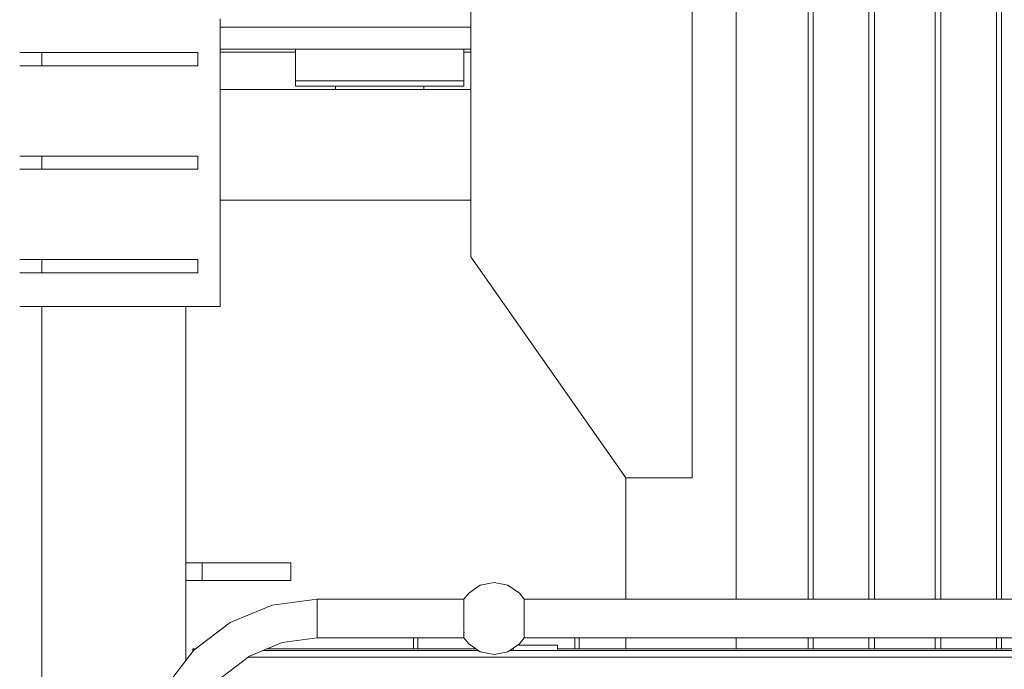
# Model space of a CAD drawing. Header units: millimetres. Extents: x 53746 to 116821, y -810352 to -765802.
# Tile 212 of 256: x 90588 to 91479, y -789595 to -789008. Entities that reach past the tile are written whole.
import ezdxf

# ---------------------------------------------------------------- set-up
doc = ezdxf.new("R2010")
doc.units = ezdxf.units.MM
doc.header["$MEASUREMENT"] = 0
for name, color, linetype, lineweight in [('Main Cradle', 7, 'Continuous', 0), ('Main Cradle Rails', 7, 'Continuous', 0), ('Main Cradle Tower', 7, 'Continuous', 0), ('Main Cradle Tower Platform', 7, 'Continuous', 0), ('Main Cradle Tower Rail Frame', 7, 'Continuous', 0)]:
    doc.layers.add(name, color=color, linetype=linetype, lineweight=lineweight)

# ---------------------------------------------------------------- blocks, each defined once
blk = doc.blocks.new('*U57')
at = {"layer": 'Main Cradle', "color": 7, "linetype": 'Continuous', "lineweight": 0}
for p, q in [((5953.46, -1454.33), (5953.46, 59.1)), ((6018.36, -1454.33), (6018.36, 59.1)), ((6022.97, -1454.33), (6022.97, 59.1)), ((6073.36, -1454.33), (6073.36, 59.1)), ((6078.36, -1454.33), (6078.36, 59.1)), ((6133.36, -1454.33), (6133.36, 59.1)), ((6138.36, -1454.33), (6138.36, 59.1)), ((6188.74, -1454.33), (6188.74, 59.1)), ((6193.36, -1454.33), (6193.36, 59.1)), ((5700.2, -937.28), (5630.86, -937.28)), ((5713.45, -937.28), (5700.2, -937.28)), ((5701.26, -957.28), (5707.06, -957.28)), ((5601.7, -985.78), (5630.86, -985.78)), ((5684.74, -985.78), (5701.26, -985.78)), ((5701.26, -985.78), (5707.06, -985.78)), ((5486.57, -993.78), (5713.45, -993.78)), ((5590.86, -993.78), (5590.86, -990.78)), ((5593.38, -990.78), (5593.9, -990.78)), ((5659.14, -990.78), (5659.17, -990.78)), ((5659.17, -990.78), (5659.42, -990.78)), ((5659.42, -990.78), (5660.02, -990.78)), ((5660.02, -990.78), (5666.25, -990.78)), ((5666.25, -990.78), (5667.8, -990.78)), ((5667.81, -990.78), (5670.86, -990.78)), ((5670.86, -990.78), (5670.86, -993.78)), ((5486.57, -1093.78), (5713.46, -1093.78)), ((5853.46, -1454.33), (5853.46, -1344.78)), ((5853.46, -1499.33), (5853.46, -1489.33)), ((5953.46, -1499.33), (5953.46, -1489.33)), ((6018.36, -1499.33), (6018.36, -1489.33)), ((6022.97, -1499.33), (6022.97, -1489.33)), ((6073.36, -1499.33), (6073.36, -1489.33)), ((6078.36, -1499.33), (6078.36, -1489.33)), ((6133.36, -1499.33), (6133.36, -1489.33)), ((6138.36, -1499.33), (6138.36, -1489.33)), ((6188.74, -1499.33), (6188.74, -1489.33)), ((6193.36, -1499.33), (6193.36, -1489.33))]:
    blk.add_line(p, q, dxfattribs=at)
at = {"layer": 'Main Cradle', "color": 7, "linetype": 'Continuous', "lineweight": 0, "flags": 128}
for points in [[(5853.46, -1344.78), (5713.46, -1144.78), (5713.45, -599.78), (5853.45, -399.78), (5913.45, -399.78), (5913.46, -1344.78), (5853.46, -1344.78)], [(5630.86, -937.28), (5561.51, -937.28), (5502.73, -937.28), (5486.57, -937.28)], [(5713.45, -957.28), (5700.2, -957.28), (5630.86, -957.28), (5561.51, -957.28), (5502.73, -957.28), (5486.57, -957.28)], [(5554.66, -957.28), (5554.66, -985.78), (5560.46, -985.78), (5576.97, -985.78), (5576.97, -985.78)], [(5560.46, -957.28), (5560.46, -957.28), (5559.73, -957.28), (5554.66, -957.28), (5554.66, -957.28)], [(5707.06, -985.78), (5707.06, -985.78), (5707.06, -957.28)], [(5554.66, -985.78), (5554.66, -985.78), (5554.66, -990.78), (5560.46, -990.78), (5576.97, -990.78), (5601.7, -990.78), (5630.86, -990.78), (5660.02, -990.78), (5684.74, -990.78), (5701.26, -990.78), (5707.06, -990.78), (5707.06, -985.78)], [(5560.46, -985.78), (5560.46, -985.78), (5576.97, -985.78)], [(5576.97, -985.78), (5601.7, -985.78), (5601.7, -985.78)], [(5601.7, -985.78), (5601.7, -985.78), (5630.86, -985.78)], [(5630.86, -985.78), (5630.86, -985.78), (5660.02, -985.78), (5684.74, -985.78)], [(5590.86, -990.78), (5590.86, -990.78), (5593.38, -990.78)]]:
    blk.add_lwpolyline(points, dxfattribs=at)
at = {"layer": 'Main Cradle Rails', "color": 7, "linetype": 'Continuous', "lineweight": 0}
for p, q in [((5486.57, -959.78), (5554.66, -959.78)), ((5707.06, -959.78), (5713.45, -959.78))]:
    blk.add_line(p, q, dxfattribs=at)
at = {"layer": 'Main Cradle Tower', "color": 7, "linetype": 'Continuous', "lineweight": 0}
for p, q in [((5325.39, -960.28), (5325.39, -972.28)), ((5466.57, -960.28), (5466.57, -972.28)), ((5325.39, -1053.76), (5325.39, -1065.76)), ((5466.57, -1053.76), (5466.57, -1065.76)), ((5325.39, -1147.26), (5325.39, -1159.26)), ((5466.57, -1147.26), (5466.57, -1159.26)), ((5305.39, -1189.77), (5486.57, -1189.77))]:
    blk.add_line(p, q, dxfattribs=at)
at = {"layer": 'Main Cradle Tower', "color": 7, "linetype": 'Continuous', "lineweight": 0, "flags": 128}
for points in [[(5486.57, -1189.77), (5486.57, -1189.77), (5486.57, -929.77), (5486.57, -929.77)], [(5305.39, -960.28), (5325.39, -960.28), (5466.57, -960.28), (5466.57, -960.28)], [(5305.39, -972.28), (5325.39, -972.28), (5466.57, -972.28), (5466.57, -972.28)], [(5305.39, -1053.76), (5325.39, -1053.76), (5466.57, -1053.76), (5466.57, -1053.76)], [(5305.39, -1065.76), (5325.39, -1065.76), (5466.57, -1065.76), (5466.57, -1065.76)], [(5305.39, -1147.26), (5325.39, -1147.26), (5466.57, -1147.26), (5466.57, -1147.26)], [(5305.39, -1159.26), (5325.39, -1159.26), (5466.57, -1159.26), (5466.57, -1159.26)]]:
    blk.add_lwpolyline(points, dxfattribs=at)
at = {"layer": 'Main Cradle Tower Platform', "color": 7, "linetype": 'Continuous', "lineweight": 0}
for p, q in [((5707.16, -1455.64), (5707.16, -1455.67)), ((5707.18, -1459.37), (5707.25, -1459.46)), ((5761.53, -1459.46), (5761.63, -1459.34)), ((5761.64, -1455.67), (5761.66, -1455.62)), ((5761.7, -1454.33), (7117.79, -1454.33)), ((5707.11, -1465.01), (5707.11, -1465.14)), ((5761.67, -1465.14), (5761.67, -1464.96)), ((5707.08, -1471.68), (5707.08, -1471.83)), ((5761.7, -1471.83), (5761.69, -1471.62)), ((5574.39, -1488), (5574.39, -1489.33)), ((5661.39, -1499.33), (5661.39, -1489.33)), ((5661.39, -1499.33), (5661.39, -1489.33)), ((5665.39, -1489.33), (5665.39, -1499.33)), ((5707.08, -1489.3), (5707.08, -1489.33)), ((5707.09, -1487.92), (5707.14, -1488)), ((5756.89, -1495.83), (5756.89, -1495.14)), ((5756.89, -1495.14), (5756.89, -1495.83)), ((5791.89, -1495.83), (5756.89, -1495.83)), ((5761.7, -1489.33), (5761.68, -1489.29)), ((7117.79, -1489.33), (5761.7, -1489.33)), ((5791.89, -1495.83), (5791.89, -1500.83)), ((5791.89, -1500.83), (5791.89, -1495.83)), ((5807.39, -1499.33), (5807.39, -1489.33)), ((5811.39, -1499.33), (5811.39, -1489.33)), ((5811.39, -1499.33), (5811.39, -1489.33)), ((5464.49, -1499.33), (5461.89, -1499.33)), ((5461.89, -1499.33), (5463.02, -1500.46)), ((5461.89, -1499.33), (5461.89, -1500.83)), ((5461.89, -1501.94), (5461.89, -1500.83)), ((5461.89, -1500.83), (5462.74, -1500.83)), ((5720.42, -1500.83), (5525, -1500.83)), ((5718.17, -1499.33), (5528.62, -1499.33)), ((7131.13, -1500.83), (5748.36, -1500.83)), ((5751.89, -1499.33), (5750.61, -1499.33)), ((5751.89, -1500.83), (5751.89, -1498.48)), ((5751.89, -1498.48), (5751.89, -1500.83)), ((7128.89, -1499.33), (5791.89, -1499.33)), ((5511.89, -1506.83), (5511.72, -1506.83)), ((5511.89, -1506.7), (5511.89, -1506.83)), ((5511.89, -1506.83), (9533.51, -1506.83))]:
    blk.add_line(p, q, dxfattribs=at)
at = {"layer": 'Main Cradle Tower Platform', "color": 7, "linetype": 'Continuous', "lineweight": 0, "flags": 128}
for points in [[(5761.7, -1454.33), (5757.37, -1448.85), (5746.83, -1441.81), (5734.39, -1439.33), (5721.95, -1441.81), (5711.41, -1448.85), (5707.08, -1454.33)], [(5434.39, -1611.83), (5427.69, -1611.83), (5422.01, -1611.83), (5418.22, -1611.83), (5416.89, -1611.83), (5422.26, -1571.07), (5437.99, -1533.08), (5463.02, -1500.46), (5495.64, -1475.43), (5533.62, -1459.7), (5574.39, -1454.33), (5574.39, -1455.67), (5574.39, -1459.46), (5574.39, -1465.14), (5574.39, -1471.83), (5574.39, -1478.53), (5574.39, -1484.21), (5574.39, -1488)], [(5707.08, -1489.33), (5574.39, -1489.33), (5574.39, -1488), (5574.39, -1484.21), (5574.39, -1478.53), (5574.39, -1471.83), (5574.39, -1465.14), (5574.39, -1459.46), (5574.39, -1455.67), (5574.39, -1454.33), (5707.08, -1454.33)], [(5707.08, -1454.33), (5707.16, -1454.5), (5707.16, -1455.64)], [(5707.16, -1455.67), (5707.08, -1455.77), (5707.08, -1459.26), (5707.18, -1459.37)], [(5707.25, -1459.46), (5707.25, -1459.55), (5707.16, -1460.16), (5707.11, -1460.5), (5707.11, -1460.51), (5707.11, -1465.01)], [(5761.67, -1464.96), (5761.67, -1460.51), (5761.67, -1460.5), (5761.62, -1460.16), (5761.53, -1459.55), (5761.53, -1459.46)], [(5761.63, -1459.34), (5761.7, -1459.26), (5761.7, -1455.77), (5761.64, -1455.67)], [(5761.66, -1455.62), (5761.7, -1455.53), (5761.7, -1454.33)], [(5707.11, -1465.14), (5707.1, -1465.18), (5707.08, -1465.8), (5707.08, -1471.68)], [(5761.69, -1471.62), (5761.68, -1471.32), (5761.68, -1465.18), (5761.67, -1465.14)], [(5707.08, -1471.83), (5707.1, -1472.35), (5707.1, -1478.38)], [(5761.69, -1478.32), (5761.7, -1477.86), (5761.7, -1471.83)], [(5707.25, -1484.21), (5707.08, -1484.41), (5707.08, -1487.89), (5707.09, -1487.92)], [(5707.1, -1478.38), (5707.1, -1478.49), (5707.11, -1478.53)], [(5707.11, -1478.53), (5707.11, -1483.16), (5707.11, -1483.16), (5707.16, -1483.51), (5707.24, -1484.08)], [(5707.24, -1484.08), (5707.25, -1484.12), (5707.25, -1484.21)], [(5761.53, -1484.21), (5761.53, -1484.12), (5761.55, -1484.03)], [(5761.7, -1487.88), (5761.7, -1484.41), (5761.53, -1484.21)], [(5761.55, -1484.03), (5761.62, -1483.51), (5761.67, -1483.16), (5761.67, -1483.16), (5761.67, -1478.53)], [(5761.67, -1478.53), (5761.68, -1478.49), (5761.69, -1478.32)], [(5574.39, -1489.33), (5542.68, -1493.51), (5513.14, -1505.74), (5487.77, -1525.21), (5468.3, -1550.58), (5456.06, -1580.13), (5451.89, -1611.83), (5450.56, -1611.83), (5446.76, -1611.83), (5441.09, -1611.83)], [(5707.14, -1488), (5707.08, -1488.13), (5707.08, -1489.3)], [(5761.7, -1489.33), (5757.37, -1494.81), (5746.83, -1501.86), (5734.39, -1504.33), (5721.95, -1501.86), (5711.41, -1494.81), (5707.08, -1489.33)], [(5761.62, -1488), (5761.7, -1487.89), (5761.7, -1487.88)], [(5761.68, -1489.29), (5761.62, -1489.17), (5761.62, -1488)]]:
    blk.add_lwpolyline(points, dxfattribs=at)
at = {"layer": 'Main Cradle Tower Rail Frame', "color": 7, "linetype": 'Continuous', "lineweight": 0}
for p, q in [((5325.55, -1189.77), (5325.55, -1727.5)), ((5455.55, -1510.2), (5455.55, -1189.77)), ((5470.55, -1421.38), (5455.55, -1421.38)), ((5550.55, -1421.38), (5470.55, -1421.38)), ((5470.55, -1421.38), (5470.55, -1437.38)), ((5550.55, -1421.38), (5550.55, -1437.38)), ((5455.55, -1437.38), (5470.55, -1437.38)), ((5470.55, -1437.38), (5550.55, -1437.38))]:
    blk.add_line(p, q, dxfattribs=at)

msp = doc.modelspace()

# ---------------------------------------------------------------- block references
at = {"layer": 'Main Cradle Rails', "color": 7, "linetype": 'Continuous', "lineweight": 0}
msp.add_blockref('*U57', (85283.05, -788076.95), dxfattribs=at)

doc.saveas('drawing.dxf')
